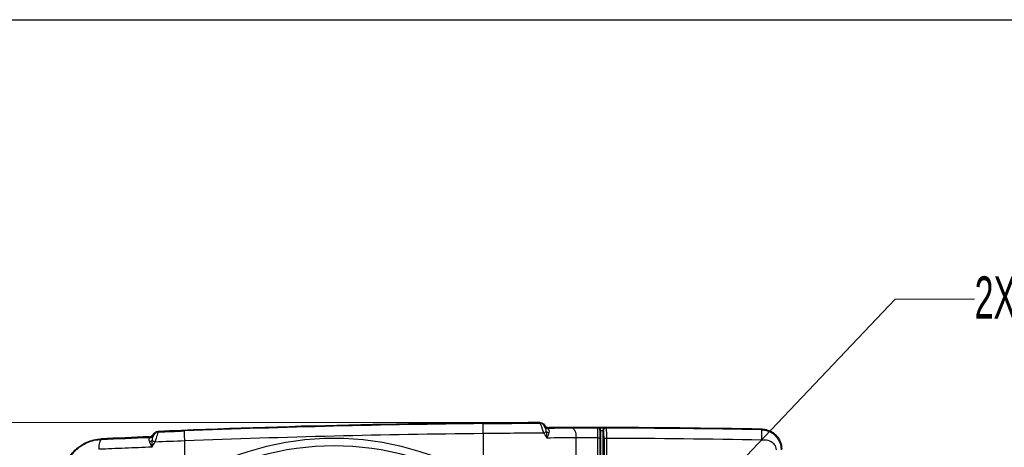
# Model space of a CAD drawing. Header units: millimetres. Extents: x 10 to 272, y 8 to 208.
# Tile 61 of 75: x 63 to 113, y 186 to 208. Entities that reach past the tile are written whole.
import ezdxf

# ---------------------------------------------------------------- set-up
doc = ezdxf.new("R2010")
doc.units = ezdxf.units.MM
doc.styles.add('SLDTEXTSTYLE1', font='TXT', dxfattribs={"width": 0.605})
doc.dimstyles.new('SLDDIMSTYLE2', dxfattribs={"dimtxt": 2.054655, "dimasz": 3, "dimexe": 0, "dimexo": 0.0625, "dimgap": 0.513664, "dimtad": 0, "dimtih": 1, "dimtoh": 1, "dimdec": 1, "dimlfac": 2, "dimrnd": 1e-09, "dimzin": 12, "dimdsep": 46, "dimtxsty": 'SLDTEXTSTYLE1', "dimsah": 1, "dimcen": 0.09, "dimadec": 0, "dimazin": 3, "dimtfac": 1, "dimtdec": 1, "dimtofl": 0, "dimtmove": 0, "dimatfit": 3, "dimfxl": 1, "dimfrac": 2, "dimtolj": 1, "dimtzin": 12, "dimarcsym": 0})
doc.dimstyles.new('SLDDIMSTYLE4', dxfattribs={"dimtxt": 2.054655, "dimasz": 3, "dimexe": 0, "dimexo": 0.0625, "dimgap": 0.513664, "dimtad": 0, "dimtih": 1, "dimtoh": 1, "dimdec": 1, "dimlfac": 2, "dimrnd": 1e-09, "dimzin": 12, "dimdsep": 46, "dimtxsty": 'SLDTEXTSTYLE1', "dimsah": 1, "dimcen": 0, "dimadec": 0, "dimazin": 3, "dimtfac": 1, "dimtdec": 1, "dimtofl": 0, "dimtmove": 0, "dimatfit": 3, "dimfxl": 1, "dimfrac": 2, "dimtolj": 1, "dimtzin": 12, "dimarcsym": 0})

# ---------------------------------------------------------------- blocks, each defined once
blk = doc.blocks.new('_D_9')
at = {"color": 7, "linetype": 'Continuous', "lineweight": 18}
for p, q in [((87.467, 187.438), (49.372, 187.438)), ((50.872, 187.438), (50.872, 179.649)), ((50.872, 179.179), (50.167, 179.179)), ((50.167, 179.179), (50.167, 176.024)), ((56.36, 179.179), (57.065, 179.179)), ((57.065, 179.179), (57.065, 176.024)), ((50.167, 176.024), (50.872, 176.024)), ((57.065, 176.024), (56.36, 176.024)), ((50.872, 157.189), (50.872, 175.553)), ((87.467, 157.189), (49.372, 157.189))]:
    blk.add_line(p, q, dxfattribs=at)
for points in [[(50.872, 187.438), (50.364, 184.438), (51.38, 184.438)], [(50.872, 157.189), (51.38, 160.189), (50.364, 160.189)]]:
    blk.add_solid(points, dxfattribs=at)
at = {"color": 7, "linetype": 'Continuous', "lineweight": 18, "char_height": 2.1167, "attachment_point": 1, "style": 'SLDTEXTSTYLE1'}
for s, insert in [('60.5', (43.973, 178.752)), ('2.38', (50.872, 178.752))]:
    blk.add_mtext(s, dxfattribs=dict(at, insert=insert))
blk = doc.blocks.new('SW_SYMBOL_HOLE_DEPTH')
at = {"color": 0, "linetype": 'Continuous', "lineweight": 18}
for p, q in [((0, 875), (800, 875)), ((400, 875), (400, 75)), ((100, 555), (400, 75)), ((700, 555), (400, 75))]:
    blk.add_line(p, q, dxfattribs=at)
blk = doc.blocks.new('_D_10')
at = {"color": 7, "linetype": 'Continuous', "lineweight": 18}
for p, q in [((96.18, 181.912), (107.306, 193.634)), ((107.306, 193.634), (111.306, 193.634))]:
    blk.add_line(p, q, dxfattribs=at)
blk.add_solid([(96.18, 181.912), (98.614, 183.738), (97.877, 184.438)], dxfattribs=at)
at = {"color": 7, "linetype": 'Continuous', "lineweight": 18, "xscale": 0.0027285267, "yscale": 0.0027285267, "zscale": 0.0027285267}
blk.add_blockref('SW_SYMBOL_HOLE_DEPTH', (119.459, 192.363), dxfattribs=at)
at = {"color": 7, "linetype": 'Continuous', "lineweight": 18, "char_height": 2.1167, "attachment_point": 1, "style": 'SLDTEXTSTYLE1'}
for s, insert in [('2X M4', (111.306, 194.785)), ('4.5', (122.299, 194.785))]:
    blk.add_mtext(s, dxfattribs=dict(at, insert=insert))

msp = doc.modelspace()

# ---------------------------------------------------------------- linework, layer by layer
at = {"color": 7, "linetype": 'Continuous', "lineweight": 25}
for p, q in [((10.0878, 207.6921), (270.0878, 207.6921)), ((89.6681, 187.284), (89.6674, 187.2827)), ((92.4295, 187.1696), (92.4982, 187.1695)), ((92.4874, 187.0658), (92.474, 187.0524)), ((92.4874, 187.0658), (92.4874, 180.9015)), ((92.7473, 187.1649), (92.773, 187.1597)), ((100.6311, 187.1058), (100.601, 187.0762)), ((70.0329, 186.8523), (70.0438, 186.871)), ((70.0329, 186.8523), (70.0534, 186.8185)), ((70.0438, 186.8712), (70.0438, 186.871)), ((70.0648, 186.8364), (70.0438, 186.871)), ((86.6124, 186.8826), (86.6124, 184.5164)), ((91.2747, 179.6709), (91.2747, 186.671)), ((92.3731, 180.8956), (92.3731, 186.6772)), ((92.3731, 186.6772), (92.4674, 186.6772)), ((92.4674, 186.6772), (92.4674, 180.8956)), ((92.4979, 187.0445), (92.4979, 180.9405)), ((92.6224, 187.0399), (92.6224, 180.9405)), ((92.6481, 187.0347), (92.6224, 187.0399)), ((92.6803, 186.6596), (92.6803, 180.9573)), ((92.6803, 186.6596), (92.8048, 186.6596)), ((92.8048, 186.6596), (92.8049, 180.9573)), ((71.6124, 184.5164), (71.6124, 186.5146))]:
    msp.add_line(p, q, dxfattribs=at)
at = {"color": 7, "linetype": 'Continuous', "lineweight": 25, "flags": 128}
for points in [[(86.6124, 186.8826), (86.6115, 186.9791), (86.6106, 187.0719), (86.6098, 187.1576), (86.6091, 187.233), (86.6085, 187.2953), (86.6081, 187.342), (86.6078, 187.3714), (86.6077, 187.3825)], [(89.45, 187.4077), (89.455, 187.4165), (89.4675, 187.4382)], [(89.6682, 187.2856), (89.6732, 187.2943), (89.6845, 187.3139)], [(89.9013, 187.1896), (89.8912, 187.1721), (89.885, 187.1613)], [(91.0784, 187.171), (91.1163, 187.16), (91.1527, 187.1306), (91.1864, 187.084), (91.216, 187.0218), (91.2405, 186.9463), (91.2588, 186.8605), (91.2704, 186.7676), (91.2747, 186.671)], [(92.3493, 187.1774), (92.3537, 187.1817), (92.3627, 187.1907)], [(92.4979, 187.0445), (92.4979, 187.0686), (92.498, 187.0918), (92.498, 187.1133), (92.4981, 187.1321), (92.4981, 187.1477), (92.4981, 187.1593), (92.4982, 187.1667), (92.4982, 187.1695)], [(100.601, 187.0762), (100.6008, 187.0652), (100.6002, 187.0357), (100.5994, 186.989), (100.5982, 186.9268), (100.5968, 186.8514), (100.5952, 186.7657), (100.5935, 186.6729), (100.5917, 186.5764)], [(67.4229, 186.5928), (67.3942, 186.5805), (67.3675, 186.5504), (67.3437, 186.5033), (67.3237, 186.4411), (67.3083, 186.3661), (67.298, 186.281), (67.2931, 186.189), (67.294, 186.0934)], [(67.399, 186.6169), (67.409, 186.6068), (67.4229, 186.5928)], [(69.8477, 186.6937), (69.8426, 186.7022), (69.8272, 186.7275)], [(70.2497, 186.9958), (70.2548, 186.9873), (70.2707, 186.9611)], [(71.6124, 186.5146), (71.6086, 186.611), (71.6049, 186.7037), (71.6015, 186.7894), (71.5986, 186.8647), (71.5961, 186.9269), (71.5943, 186.9736), (71.5931, 187.003), (71.5927, 187.0141)]]:
    msp.add_lwpolyline(points, dxfattribs=at)
at = {"color": 7, "linetype": 'Continuous', "lineweight": 25}
for centre, radius, start, end in [((91.3624, -312.5583), 500, 90.217147, 92.420063), ((91.3624, -312.5583), 499.9634, 90.544903, 92.266205), ((89.4509, 187.1577), 0.25, 30.01089, 90.20836), ((89.8839, 187.4092), 0.2495, 210.12352, 269.31282), ((89.8843, 187.4114), 0.25, 210.20003, 270.15876), ((89.8847, 187.3544), 0.2265, 211.41484, 269.89397), ((91.3624, -312.5583), 499.75, 89.88532, 90.16752), ((92.349, 187.0524), 0.125, 0.02003, 89.86671), ((91.3624, -312.5583), 499.75, 88.937293, 89.88532), ((92.7474, 187.0399), 0.125, 90.04888, 180.00152), ((92.7731, 187.0347), 0.125, 90.04538, 180.0016), ((91.3624, -312.5583), 499.7199, 88.940687, 89.838271), ((91.3624, -312.5583), 499.75, 92.469752, 92.748433), ((69.8378, 186.9138), 0.2376, 271.38408, 329.17933), ((69.8369, 186.9435), 0.25, 272.4775, 329.98993), ((70.2813, 186.7113), 0.25, 92.42841, 149.98964), ((91.3624, -312.5583), 499.4634, 90.544903, 92.266205), ((79.1124, 172.3137), 14.3233, 58.42444, 121.57556), ((89.1253, 187.7884), 1.0269, 301.01918, 309.51402), ((89.9645, 187.266), 0.3276, 235.42361, 260.44645), ((69.7601, 186.8513), 0.3705, 280.85967, 304.24673), ((71.6591, 189.1262), 3.0854, 236.77657, 239.90949), ((79.1124, 172.3137), 13.9484, 58.42444, 121.57556)]:
    msp.add_arc(centre, radius, start, end, dxfattribs=at)
for centre, major_axis, ratio, start_param, end_param in [((86.6124, 192.4594), (-11.889, 20.1654), 0.0088173, 1.8444677, 1.8573269), ((71.6124, 189.4907), (14.1234, 24.0368), 0.0088028, 4.5802468, 4.5909966)]:
    msp.add_ellipse(centre, major_axis=major_axis, ratio=ratio, start_param=start_param, end_param=end_param, dxfattribs=at)
for points in [[(86.6077, 187.3825), (87.5711, 187.3917), (88.5185, 187.4), (89.45, 187.4077)], [(89.4675, 187.4382), (89.5557, 187.4385), (89.6401, 187.3901), (89.6845, 187.3139)], [(89.6674, 187.2827), (89.6669, 187.2819), (89.6752, 187.2656), (89.6914, 187.2363)], [(89.6681, 187.284), (89.668, 187.2848), (89.668, 187.2853), (89.6682, 187.2856)], [(89.6914, 187.2363), (89.6775, 187.2627), (89.6699, 187.2784), (89.6681, 187.284)], [(89.6845, 187.3139), (89.7288, 187.2377), (89.8131, 187.1894), (89.9013, 187.1896)], [(89.8809, 187.1598), (89.8761, 187.156), (89.8768, 187.1458), (89.8843, 187.1279)], [(89.885, 187.1613), (89.8834, 187.1611), (89.882, 187.1606), (89.8809, 187.1598)], [(89.885, 187.1613), (90.2907, 187.1646), (90.6885, 187.1678), (91.0784, 187.171)], [(91.0784, 187.171), (91.4906, 187.1742), (91.9142, 187.1764), (92.3493, 187.1774)], [(67.4229, 186.5928), (68.2151, 186.6263), (69.0234, 186.66), (69.8477, 186.6937)], [(69.8272, 186.7275), (69.9116, 186.7312), (69.9907, 186.7791), (70.0329, 186.8523)], [(69.8436, 186.6763), (69.8496, 186.6874), (69.851, 186.6931), (69.8477, 186.6937)], [(70.0419, 186.7921), (70.0567, 186.819), (70.0653, 186.8355), (70.0648, 186.8364)], [(70.0534, 186.8185), (70.0541, 186.8174), (70.0503, 186.8087), (70.0419, 186.7921)], [(70.0438, 186.871), (70.086, 186.9442), (70.1652, 186.9922), (70.2497, 186.9958)], [(70.2707, 186.9611), (70.7102, 186.9789), (71.1508, 186.9966), (71.5927, 187.0141)], [(89.6544, 186.9084), (88.6588, 186.9005), (87.6449, 186.892), (86.6124, 186.8826)], [(89.7786, 186.9963), (89.7972, 186.8901), (89.8022, 186.7744), (89.802, 186.6596)], [(91.2747, 186.671), (90.7954, 186.6673), (90.304, 186.6636), (89.802, 186.6596)], [(92.3731, 186.6772), (91.9976, 186.6762), (91.6315, 186.6741), (91.2747, 186.671)], [(92.8048, 186.6596), (95.4006, 186.6521), (97.9964, 186.6244), (100.5917, 186.5764)], [(69.9686, 186.5451), (69.9576, 186.437), (69.9584, 186.3183), (69.9613, 186.2004)], [(71.6124, 186.5146), (71.1107, 186.4954), (70.6106, 186.4761), (70.1122, 186.4565)]]:
    msp.add_open_spline(points, degree=3, dxfattribs=at)
for points, knots in [([(89.6544, 186.9084), (89.6355, 186.9716), (89.6153, 187.0344), (89.5744, 187.1534), (89.5538, 187.2088), (89.5157, 187.3023), (89.4982, 187.3405), (89.4693, 187.3925), (89.4578, 187.4066), (89.45, 187.4077)], [0, 0, 0, 0, 0.25, 0.25, 0.5, 0.5, 0.75, 0.75, 1, 1, 1, 1]), ([(89.7786, 186.9963), (89.7741, 187.0468), (89.7597, 187.0923), (89.7253, 187.1743), (89.7059, 187.2095), (89.6914, 187.2363)], [0, 0, 0, 0, 0.5, 0.5, 1, 1, 1, 1]), ([(89.8843, 187.1279), (89.892, 187.1095), (89.904, 187.084), (89.917, 187.0206), (89.9184, 186.9832), (89.9102, 186.9429)], [0, 0, 0, 0, 0.5, 0.5, 1, 1, 1, 1]), ([(92.3731, 186.6772), (92.3731, 186.7431), (92.3724, 186.8079), (92.3698, 186.9283), (92.3679, 186.9835), (92.3634, 187.0751), (92.3607, 187.1121), (92.3551, 187.1624), (92.3522, 187.1762), (92.3493, 187.1774)], [0, 0, 0, 0, 0.25, 0.25, 0.5, 0.5, 0.75, 0.75, 1, 1, 1, 1]), ([(92.3627, 187.1907), (92.3957, 187.1907), (92.4279, 187.1771), (92.4739, 187.1311), (92.4874, 187.0987), (92.4874, 187.0658)], [0, 0, 0, 0, 0.5, 0.5, 1, 1, 1, 1]), ([(92.474, 187.0524), (92.4723, 187.0507), (92.4706, 187.0106), (92.4687, 186.908), (92.4682, 186.8666), (92.4676, 186.776), (92.4674, 186.727), (92.4674, 186.6772)], [0, 0, 0, 0, 0.5, 0.5, 0.75, 0.75, 1, 1, 1, 1]), ([(92.4982, 187.1695), (92.5109, 187.1694), (92.5359, 187.1694), (92.5723, 187.1691), (92.6064, 187.1688), (92.6384, 187.1684), (92.6698, 187.1679), (92.6991, 187.1673), (92.7231, 187.1665), (92.7404, 187.1657), (92.745, 187.1651), (92.7473, 187.1649)], [0, 0, 0, 0, 0.1031512, 0.2026329, 0.30053, 0.3990278, 0.5002727, 0.6217171, 0.7496329, 0.8709606, 1, 1, 1, 1]), ([(92.773, 187.1597), (92.7736, 187.1593), (92.7756, 187.1583), (92.7798, 187.1494), (92.7854, 187.1227), (92.791, 187.0745), (92.796, 187.0105), (92.7999, 186.9342), (92.8028, 186.8446), (92.8046, 186.752), (92.8048, 186.6898), (92.8048, 186.6596)], [0, 0, 0, 0, 0.03545, 0.1164323, 0.2478255, 0.3838613, 0.4969127, 0.6301636, 0.7598812, 0.8837305, 1, 1, 1, 1]), ([(100.601, 187.0762), (100.6208, 187.0755), (100.6613, 187.0741), (100.7228, 187.0671), (100.7861, 187.056), (100.8507, 187.0402), (100.9162, 187.0193), (100.9886, 186.9904), (101.0682, 186.9508), (101.1465, 186.9016), (101.2247, 186.8417), (101.3279, 186.7456), (101.4291, 186.6125), (101.5067, 186.4553), (101.55, 186.3205), (101.5739, 186.1938), (101.5767, 186.1116), (101.578, 186.0724)], [0, 0, 0, 0, 0.0378264, 0.0771901, 0.1181289, 0.1606624, 0.2047916, 0.2504977, 0.3111775, 0.3772694, 0.4303863, 0.5035839, 0.653044, 0.754243, 0.8433709, 0.9252295, 1, 1, 1, 1]), ([(100.6311, 187.1058), (100.6963, 187.1046), (100.7604, 187.0971), (100.8862, 187.07), (100.9485, 187.0501), (101.0675, 186.9989), (101.1238, 186.9678), (101.2303, 186.895), (101.2807, 186.8528), (101.371, 186.7608), (101.4115, 186.7108), (101.4829, 186.6026), (101.5134, 186.5448), (101.5865, 186.3662), (101.6124, 186.2366), (101.6124, 186.1061)], [0, 0, 0, 0, 0.125, 0.125, 0.25, 0.25, 0.375, 0.375, 0.5, 0.5, 0.625, 0.625, 0.75, 0.75, 1, 1, 1, 1]), ([(65.4991, 184.7438), (65.5067, 184.8663), (65.5254, 184.9863), (65.584, 185.2212), (65.6243, 185.337), (65.7257, 185.5595), (65.7858, 185.6647), (65.9245, 185.8634), (66.004, 185.9577), (66.1775, 186.1288), (66.2711, 186.2056), (66.4718, 186.342), (66.5801, 186.4018), (66.8026, 186.4995), (66.9174, 186.5378), (67.1541, 186.5937), (67.2764, 186.611), (67.399, 186.6169)], [0, 0, 0, 0, 0.125, 0.125, 0.25, 0.25, 0.375, 0.375, 0.5, 0.5, 0.625, 0.625, 0.75, 0.75, 0.875, 0.875, 1, 1, 1, 1]), ([(65.5138, 184.7287), (65.5216, 184.8537), (65.541, 184.9758), (65.6019, 185.2144), (65.644, 185.3322), (65.7481, 185.5552), (65.8098, 185.6605), (65.9518, 185.8589), (66.0327, 185.9522), (66.207, 186.1197), (66.301, 186.195), (66.5033, 186.3287), (66.61, 186.386), (66.9404, 186.5271), (67.1796, 186.5821), (67.4229, 186.5928)], [0, 0, 0, 0, 0.125, 0.125, 0.25, 0.25, 0.375, 0.375, 0.5, 0.5, 0.625, 0.625, 0.75, 0.75, 1, 1, 1, 1]), ([(69.8299, 186.4875), (69.816, 186.5314), (69.8139, 186.5713), (69.8232, 186.6369), (69.8352, 186.661), (69.8436, 186.6763)], [0, 0, 0, 0, 0.5, 0.5, 1, 1, 1, 1]), ([(70.0419, 186.7921), (70.0282, 186.7664), (70.0095, 186.7313), (69.9796, 186.6474), (69.9684, 186.5993), (69.9686, 186.5451)], [0, 0, 0, 0, 0.5, 0.5, 1, 1, 1, 1]), ([(70.2707, 186.9611), (70.2678, 186.9599), (70.2614, 186.9453), (70.2421, 186.8914), (70.2296, 186.8532), (70.1849, 186.7106), (70.1478, 186.5844), (70.1122, 186.4565)], [0, 0, 0, 0, 0.25, 0.25, 0.5, 0.5, 1, 1, 1, 1]), ([(89.9102, 186.9429), (89.9012, 186.8994), (89.8864, 186.8537), (89.8488, 186.7579), (89.8262, 186.7084), (89.802, 186.6596)], [0, 0, 0, 0, 0.5, 0.5, 1, 1, 1, 1]), ([(92.4979, 187.0445), (92.5291, 187.0444), (92.5596, 187.0438), (92.6051, 187.0421), (92.6197, 187.041), (92.6224, 187.0399)], [0, 0, 0, 0, 0.5, 0.5, 1, 1, 1, 1]), ([(92.6803, 186.6596), (92.6803, 186.672), (92.6802, 186.6966), (92.6798, 186.733), (92.679, 186.7686), (92.6775, 186.8145), (92.675, 186.8688), (92.671, 186.9253), (92.6661, 186.9722), (92.6605, 187.0066), (92.6544, 187.0294), (92.6502, 187.0329), (92.6481, 187.0347)], [0, 0, 0, 0, 0.0635568, 0.1263953, 0.1891199, 0.252338, 0.3771807, 0.5030121, 0.627089, 0.7521433, 0.875389, 1, 1, 1, 1]), ([(100.5917, 186.5764), (100.6566, 186.5752), (100.7238, 186.577), (100.8702, 186.5632), (100.9508, 186.5462), (101.1069, 186.473), (101.1823, 186.4159), (101.2934, 186.2634), (101.3281, 186.1689), (101.3281, 186.0724)], [0, 0, 0, 0, 0.25, 0.25, 0.5, 0.5, 0.75, 0.75, 1, 1, 1, 1]), ([(69.9613, 186.2004), (69.5077, 186.1826), (69.0577, 186.1647), (68.1685, 186.129), (67.7288, 186.1112), (67.294, 186.0934)], [0, 0, 0, 0, 0.5, 0.5, 1, 1, 1, 1]), ([(69.8299, 186.4875), (69.8437, 186.4437), (69.8632, 186.3975), (69.9089, 186.3001), (69.9348, 186.25), (69.9613, 186.2004)], [0, 0, 0, 0, 0.5, 0.5, 1, 1, 1, 1])]:
    msp.add_open_spline(points, degree=3, knots=knots, dxfattribs=at)

# ---------------------------------------------------------------- dimensions: what is measured, and where the dimension line sits
at = {"color": 7, "linetype": 'Continuous', "lineweight": 18}
dim = msp.add_diameter_dim_2p(p1=(95.0445, 180.7153), p2=(96.1804, 181.9121), text='2X M4{\\fGDT;x}4.5', dimstyle='SLDDIMSTYLE4', override={"dimpost": '<>'}, dxfattribs=at)
dim.commit()
dim.dimension.update_dxf_attribs({"geometry": '_D_10', "text_midpoint": (118.7627, 193.6343), "dimtype": 163})
dim = msp.add_linear_dim(base=(50.8721, 187.4382), p1=(89.4675, 157.1892), p2=(89.4675, 187.4382), angle=90, dimstyle='SLDDIMSTYLE2', dxfattribs=at)
dim.commit()
dim.dimension.update_dxf_attribs({"geometry": '_D_9', "text_midpoint": (50.8721, 177.6013), "dimtype": 160})

doc.saveas('drawing.dxf')
